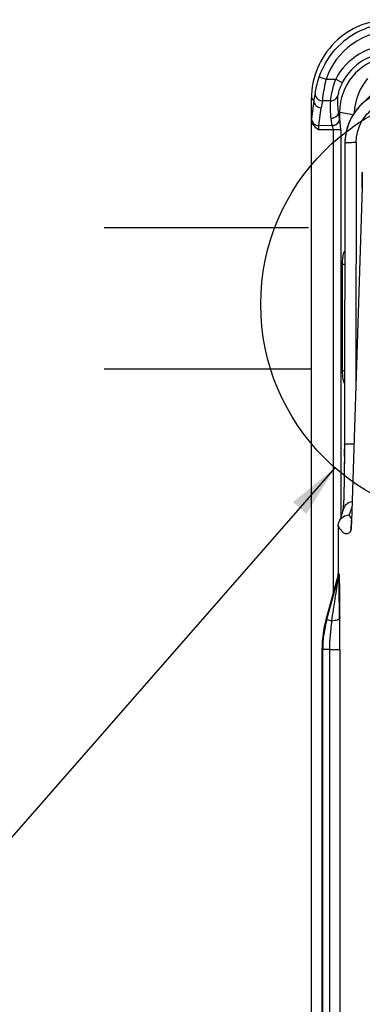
# Model space of a CAD drawing. Header units: inches. Extents: x 0 to 117, y 0 to 83.
# Tile 63 of 74: x 73.18 to 74.38, y 52.77 to 56.22. Entities that reach past the tile are written whole.
import ezdxf

# ---------------------------------------------------------------- set-up
doc = ezdxf.new("R2010")
doc.units = ezdxf.units.IN
doc.header["$LTSCALE"] = 6.431102
doc.header["$MEASUREMENT"] = 0
doc.linetypes.add('CENTER', pattern=[0.6, 0.375, -0.075, 0.075, -0.075])
doc.layers.get('0').update_dxf_attribs({"linetype": 'CONTINUOUS'})
doc.layers.add('DEFAULT_1', color=7, linetype='CENTER')
doc.styles.get("Standard").update_dxf_attribs({"font": 'txt', "width": 0.8})
doc.dimstyles.get("Standard").update_dxf_attribs({"dimtxt": 0.78125, "dimasz": 0.1875, "dimexe": 0.18, "dimexo": 0.0625, "dimgap": 0.09, "dimtad": 1, "dimdec": 1, "dimzin": 4, "dimdsep": 46, "dimtxsty": 'STANDARD', "dimblk": '_FILLED', "dimblk1": '_FILLED', "dimblk2": '_FILLED', "dimcen": 0.09, "dimadec": 0, "dimazin": 0, "dimtp": 0.1, "dimtm": 0.1, "dimtfac": 1, "dimtdec": 1, "dimtofl": 0, "dimtmove": 0, "dimatfit": 3, "dimldrblk": '_FILLED', "dimfxl": 1, "dimtolj": 1, "dimtzin": 4, "dimarcsym": 0})

# ---------------------------------------------------------------- blocks, each defined once
blk = doc.blocks.new('_FILLED')
at = {"color": 0, "linetype": 'BYBLOCK'}
blk.add_solid([(0, 0), (-1, 0.167), (-1, -0.167)], dxfattribs=at)

msp = doc.modelspace()

# ---------------------------------------------------------------- linework, layer by layer
at = {"color": 7, "linetype": 'CONTINUOUS'}
for p, q in [((74.2302, 56.0159), (74.2544, 56.0077)), ((74.2544, 56.0077), (74.2877, 56.0077)), ((74.2877, 56.0077), (74.3107, 55.9957)), ((74.3755, 55.9168), (74.4364, 55.9777)), ((74.2027, 36.8471), (74.2027, 55.9408)), ((74.2027, 55.9408), (74.2111, 55.932)), ((74.2111, 55.932), (74.2029, 55.8696)), ((74.2702, 55.9316), (74.2413, 55.9316)), ((74.2285, 55.8449), (74.2366, 55.9073)), ((74.3009, 55.87), (74.2977, 55.895)), ((74.3011, 55.892), (74.2977, 55.895)), ((74.3011, 55.892), (74.3011, 55.867)), ((74.3011, 55.892), (74.349, 55.8836)), ((74.3754, 55.9168), (74.3694, 55.9105)), ((74.377, 55.9183), (74.3754, 55.9168)), ((74.2027, 55.8676), (74.2029, 55.8696)), ((74.2749, 55.8447), (74.2717, 55.8699)), ((74.3011, 55.867), (74.3009, 55.87)), ((74.3051, 55.8297), (74.2274, 55.8297)), ((74.2749, 55.8447), (74.2285, 55.8449)), ((74.2796, 54.2072), (74.2796, 55.8297)), ((74.3051, 55.8297), (74.3051, 54.4719)), ((74.3199, 55.783), (74.318, 54.6873)), ((74.3199, 55.783), (74.3199, 55.7829)), ((74.3593, 55.7853), (74.3579, 54.9373)), ((74.3803, 55.6532), (74.3801, 55.6417)), ((74.3806, 55.672), (74.3803, 55.6532)), ((74.3807, 55.6814), (74.3806, 55.672)), ((74.3807, 55.6814), (74.3807, 55.681)), ((74.3797, 55.6277), (74.3428, 54.459)), ((74.3801, 55.6417), (74.3797, 55.6277)), ((74.3797, 55.6264), (74.3797, 55.6277)), ((74.3117, 54.9876), (74.3117, 55.3589)), ((74.3192, 55.3589), (74.3117, 55.3589)), ((74.3117, 54.9876), (74.3186, 54.9876)), ((74.3182, 54.7287), (74.3182, 54.7288)), ((74.3182, 54.7287), (74.3182, 54.714)), ((74.318, 54.6873), (74.3177, 54.6468)), ((74.3181, 54.6874), (74.318, 54.6801)), ((74.3182, 54.714), (74.3182, 54.7113)), ((74.3177, 54.6468), (74.3173, 54.6145)), ((74.3168, 54.5892), (74.3164, 54.5697)), ((74.3173, 54.6145), (74.3168, 54.5892)), ((74.316, 54.555), (74.3156, 54.5419)), ((74.3164, 54.5697), (74.316, 54.555)), ((74.3145, 54.5154), (74.3142, 54.5117)), ((74.3147, 54.5195), (74.3145, 54.5154)), ((74.3149, 54.5239), (74.3147, 54.5195)), ((74.3152, 54.5306), (74.3149, 54.5239)), ((74.3155, 54.5379), (74.3152, 54.5306)), ((74.3156, 54.5419), (74.3155, 54.5379)), ((74.3101, 54.4876), (74.3084, 54.482)), ((74.3119, 54.4937), (74.3101, 54.4876)), ((74.3135, 54.4996), (74.3119, 54.4937)), ((74.3137, 54.5032), (74.3135, 54.5018)), ((74.3135, 54.4996), (74.3135, 54.4994)), ((74.3138, 54.5048), (74.3137, 54.5032)), ((74.3139, 54.5066), (74.3138, 54.5048)), ((74.314, 54.5085), (74.3139, 54.5066)), ((74.3142, 54.5117), (74.314, 54.5085)), ((74.3397, 54.4736), (74.3349, 54.4817)), ((74.3431, 54.4688), (74.3397, 54.4736)), ((74.3421, 54.4439), (74.342, 54.441)), ((74.3423, 54.4471), (74.3421, 54.4439)), ((74.3425, 54.4507), (74.3423, 54.4471)), ((74.3428, 54.459), (74.3425, 54.4507)), ((74.343, 54.4649), (74.343, 54.4636)), ((74.2965, 54.4425), (74.2965, 54.2758)), ((74.3416, 54.4363), (74.3415, 54.4351)), ((74.3417, 54.4377), (74.3416, 54.4363)), ((74.3418, 54.4393), (74.3417, 54.4377)), ((74.342, 54.441), (74.3418, 54.4393)), ((74.2965, 54.2758), (74.299, 54.2758)), ((74.254, 54.1158), (74.2943, 54.2599)), ((74.2566, 54.1158), (74.2968, 54.2599)), ((74.2943, 54.2599), (74.2968, 54.2599)), ((74.254, 54.1158), (74.2566, 54.1158)), ((74.2566, 54.1158), (74.2737, 54.111)), ((74.2395, 54.0104), (74.2395, 27.3203)), ((74.2421, 54.0101), (74.2395, 54.0101)), ((74.2421, 27.3207), (74.2421, 54.0101)), ((74.2659, 54.01), (74.2421, 54.01)), ((74.2659, 54.01), (74.2659, 27.3208)), ((74.2659, 54.01), (74.3017, 54.01)), ((74.3017, 54.01), (74.3017, 27.3208))]:
    msp.add_line(p, q, dxfattribs=at)
for points in [[(74.3694, 55.9105), (74.3637, 55.904), (74.3583, 55.8971), (74.3532, 55.8901), (74.3485, 55.8828), (74.344, 55.8753), (74.34, 55.8676), (74.3362, 55.8597), (74.3329, 55.8517), (74.3299, 55.8434), (74.3273, 55.8351), (74.3251, 55.8266), (74.3232, 55.8181), (74.3218, 55.8094), (74.3207, 55.8007), (74.3201, 55.792), (74.3199, 55.783)], [(74.3084, 54.482), (74.3068, 54.4769), (74.3052, 54.4722), (74.3037, 54.468), (74.3023, 54.4642), (74.3009, 54.4609), (74.2998, 54.4583)], [(74.3135, 54.5018), (74.3134, 54.5007), (74.3134, 54.5001), (74.3133, 54.4997), (74.3133, 54.4992), (74.3132, 54.4988), (74.3132, 54.4985), (74.3132, 54.4983)], [(74.3415, 54.4351), (74.3415, 54.4341), (74.3414, 54.4336), (74.3414, 54.4332), (74.3413, 54.4329), (74.3413, 54.4326), (74.3413, 54.4323), (74.3412, 54.4321), (74.3412, 54.432), (74.3412, 54.432)]]:
    msp.add_lwpolyline(points, dxfattribs=at)
msp.add_circle((74.7858, 55.219), 0.7604, dxfattribs=at)
for centre, radius, start, end in [((74.491, 55.9275), 0.2754, 89.9966, 134.9889), ((74.4909, 55.9276), 0.2498, 89.9697, 161.2868), ((74.4849, 55.9045), 0.2226, 89.9779, 152.3732), ((74.4849, 55.9045), 0.1966, 89.9681, 152.3787), ((74.4987, 55.8913), 0.1975, 101.1952, 179.7977), ((74.5471, 55.8828), 0.1946, 139.3509, 178.0229), ((74.5093, 55.7831), 0.1892, 90.0101, 134.3747), ((74.4351, 55.9058), 0.2256, 172.7334, 173.3299), ((74.4408, 55.905), 0.2313, 166.4607, 172.7097), ((74.4409, 55.8806), 0.206, 165.6504, 172.5425), ((74.5103, 55.7822), 0.1906, 142.5967, 149.6559), ((74.5102, 55.7823), 0.1904, 142.2385, 142.5949), ((74.5095, 55.7828), 0.1896, 135.0102, 142.2424), ((74.2266, 55.8699), 0.0237, 180.6006, 190.6398), ((74.5086, 55.7832), 0.1886, 150.1095, 157.2236), ((74.5097, 55.7826), 0.1899, 149.6607, 150.1158), ((74.512, 55.7822), 0.1921, 165.175, 172.2927), ((74.5115, 55.7823), 0.1917, 164.7876, 165.1732), ((74.5097, 55.7828), 0.1898, 157.6949, 164.7992), ((74.5069, 55.784), 0.1867, 157.2368, 157.6765), ((74.5085, 55.7826), 0.1886, 172.4815, 179.9058), ((74.511, 55.7823), 0.1911, 172.2977, 172.498), ((71.7166, 55.7043), 2.6642, 358.5661, 359.3476), ((72.0688, 55.7011), 2.312, 359.326, 359.4647), ((72.5575, 55.6834), 1.8231, 358.2091, 358.382), ((72.389, 55.6882), 1.9916, 358.3817, 358.5454), ((64.8854, 54.7437), 9.4328, 359.65832, 359.80352), ((74.0276, 54.5238), 0.2869, 354.967, 355.7466), ((73.5439, 54.4846), 0.7994, 356.9728, 357.9297), ((72.9984, 54.5059), 1.3453, 357.861, 358.1992), ((74.2372, 54.2759), 0.0593, 344.4382, 359.9645), ((74.2396, 54.2759), 0.0594, 344.4517, 359.9643), ((74.6349, 54.0097), 0.3954, 164.436, 179.9361), ((74.6359, 54.0099), 0.3938, 164.405, 172.1232), ((74.9512, 54.0084), 0.6853, 171.3894, 179.8706), ((55.7232, 54.021), 18.5786, 359.96595, 0.30445), ((74.6362, 54.0099), 0.3941, 172.1292, 179.9908)]:
    msp.add_arc(centre, radius, start, end, dxfattribs=at)
for points, knots in [([(74.4785, 56.2158), (74.4426, 56.2158), (74.3702, 56.2016), (74.2786, 56.1405), (74.2171, 56.0491), (74.2027, 55.9767), (74.2027, 55.9408)], [0, 0, 0, 0, 0.250053, 0.499986, 0.749921, 1, 1, 1, 1]), ([(74.2159, 55.9592), (74.2176, 55.9666), (74.2209, 55.9859), (74.2263, 56.0047), (74.2302, 56.0159)], [0, 0, 0, 0, 0.391648, 1, 1, 1, 1]), ([(74.2413, 55.9316), (74.2418, 55.9352), (74.2454, 55.9607), (74.2494, 55.9861), (74.2544, 56.0077)], [0, 0, 0, 0, 0.14002, 1, 1, 1, 1]), ([(74.2702, 55.9316), (74.2708, 55.9413), (74.2756, 55.967), (74.2823, 55.9923), (74.2877, 56.0077)], [0, 0, 0, 0, 0.371714, 1, 1, 1, 1]), ([(74.3107, 55.9957), (74.306, 55.9866), (74.3, 55.9718), (74.296, 55.9562), (74.2954, 55.9505)], [0, 0, 0, 0, 0.638038, 1, 1, 1, 1]), ([(74.2111, 55.932), (74.2111, 55.9257), (74.2168, 55.9125), (74.2301, 55.9074), (74.2366, 55.9073)], [0, 0, 0, 0, 0.494044, 1, 1, 1, 1]), ([(74.2159, 55.9592), (74.2152, 55.9525), (74.2203, 55.9378), (74.2344, 55.9318), (74.2413, 55.9316)], [0, 0, 0, 0, 0.494497, 1, 1, 1, 1]), ([(74.2702, 55.9316), (74.2758, 55.9316), (74.2873, 55.9352), (74.294, 55.9452), (74.2954, 55.9505)], [0, 0, 0, 0, 0.505218, 1, 1, 1, 1]), ([(74.3593, 55.7853), (74.3593, 55.8048), (74.3672, 55.8442), (74.4005, 55.894), (74.4503, 55.9275), (74.4897, 55.9354), (74.5093, 55.9353)], [0, 0, 0, 0, 0.249824, 0.499752, 0.749814, 1, 1, 1, 1]), ([(74.2977, 55.895), (74.2976, 55.8886), (74.2918, 55.8751), (74.2783, 55.8699), (74.2717, 55.8699)], [0, 0, 0, 0, 0.49381, 1, 1, 1, 1]), ([(74.2274, 55.8297), (74.2213, 55.8345), (74.2091, 55.8443), (74.2027, 55.8599), (74.2027, 55.8676)], [0, 0, 0, 0, 0.503, 1, 1, 1, 1]), ([(74.2063, 55.8576), (74.2085, 55.8538), (74.2151, 55.8473), (74.224, 55.845), (74.2285, 55.8449)], [0, 0, 0, 0, 0.496702, 1, 1, 1, 1]), ([(74.2748, 55.8449), (74.2814, 55.8449), (74.295, 55.8501), (74.3009, 55.8636), (74.3009, 55.87)], [0, 0, 0, 0, 0.505772, 1, 1, 1, 1]), ([(74.3011, 55.867), (74.3008, 55.861), (74.2945, 55.8485), (74.2812, 55.8444), (74.2749, 55.8448)], [0, 0, 0, 0, 0.488761, 1, 1, 1, 1]), ([(74.3051, 55.8297), (74.3051, 55.8334), (74.3048, 55.8459), (74.3036, 55.8585), (74.3011, 55.867)], [0, 0, 0, 0, 0.295708, 1, 1, 1, 1]), ([(74.2285, 55.8449), (74.2279, 55.8431), (74.2277, 55.838), (74.2274, 55.8329), (74.2274, 55.8297)], [0, 0, 0, 0, 0.371118, 1, 1, 1, 1]), ([(74.2796, 55.8297), (74.2794, 55.8329), (74.2788, 55.8381), (74.2766, 55.8434), (74.2749, 55.8447)], [0, 0, 0, 0, 0.595753, 1, 1, 1, 1]), ([(74.3593, 55.7853), (74.354, 55.7853), (74.3447, 55.7852), (74.3338, 55.7849), (74.3272, 55.7844), (74.3235, 55.7841), (74.3215, 55.7836), (74.3199, 55.7833), (74.3199, 55.783)], [0, 0, 0, 0, 0.40172, 0.704963, 0.818019, 0.911308, 0.974376, 1, 1, 1, 1]), ([(74.3117, 55.3589), (74.3117, 55.3644), (74.312, 55.3748), (74.3134, 55.3888), (74.3155, 55.3988), (74.3177, 55.4043), (74.3193, 55.4056)], [0, 0, 0, 0, 0.347409, 0.652599, 0.876019, 1, 1, 1, 1]), ([(74.3185, 54.9417), (74.3172, 54.9433), (74.3152, 54.9489), (74.3123, 54.9642), (74.3117, 54.9777), (74.3117, 54.9876)], [0, 0, 0, 0, 0.138703, 0.367213, 1, 1, 1, 1]), ([(74.3182, 54.7288), (74.3182, 54.729), (74.3193, 54.7293), (74.3209, 54.7297), (74.324, 54.73), (74.3298, 54.7305), (74.3391, 54.7309), (74.347, 54.731), (74.3514, 54.7311)], [0, 0, 0, 0, 0.022603, 0.078367, 0.16754, 0.288124, 0.608087, 1, 1, 1, 1]), ([(74.318, 54.6801), (74.3178, 54.6437), (74.3169, 54.5845), (74.3154, 54.5253), (74.3137, 54.5026)], [0, 0, 0, 0, 0.614975, 1, 1, 1, 1]), ([(74.345, 54.528), (74.3377, 54.5268), (74.3235, 54.5201), (74.3154, 54.5067), (74.3135, 54.4996)], [0, 0, 0, 0, 0.500741, 1, 1, 1, 1]), ([(74.2998, 54.4583), (74.3028, 54.465), (74.3127, 54.477), (74.3275, 54.4815), (74.3349, 54.4817)], [0, 0, 0, 0, 0.499745, 1, 1, 1, 1]), ([(74.3348, 54.4817), (74.3356, 54.4836), (74.3392, 54.492), (74.3422, 54.5006), (74.3443, 54.5074)], [0, 0, 0, 0, 0.223272, 1, 1, 1, 1]), ([(74.2965, 54.4425), (74.2996, 54.4368), (74.3055, 54.4274), (74.3167, 54.4169), (74.3301, 54.4154), (74.337, 54.4203), (74.34, 54.4232)], [0, 0, 0, 0, 0.341476, 0.584986, 0.777211, 1, 1, 1, 1]), ([(74.34, 54.4232), (74.3404, 54.4236), (74.3406, 54.4256), (74.3413, 54.4292), (74.3417, 54.4352), (74.342, 54.4397), (74.3421, 54.4424)], [0, 0, 0, 0, 0.088078, 0.285477, 0.59088, 1, 1, 1, 1]), ([(74.299, 54.2758), (74.2995, 54.2751), (74.2992, 54.2721), (74.2998, 54.2667), (74.2999, 54.2588), (74.3003, 54.2463), (74.3005, 54.2295), (74.3008, 54.2085), (74.301, 54.1868), (74.3013, 54.1571), (74.3014, 54.1347), (74.3015, 54.1197)], [0, 0, 0, 0, 0.015736, 0.054162, 0.107286, 0.165884, 0.294508, 0.430278, 0.569939, 0.711901, 1, 1, 1, 1]), ([(74.2737, 54.111), (74.2778, 54.1367), (74.2838, 54.1751), (74.291, 54.2197), (74.2942, 54.2417), (74.2961, 54.2529), (74.2964, 54.2579), (74.2968, 54.2599)], [0, 0, 0, 0, 0.517912, 0.774155, 0.899233, 0.959048, 1, 1, 1, 1]), ([(74.3006, 54.1204), (74.3006, 54.1329), (74.3003, 54.1801), (74.3001, 54.2273), (74.2992, 54.2621)], [0, 0, 0, 0, 0.263658, 1, 1, 1, 1]), ([(74.2737, 54.111), (74.2804, 54.1118), (74.2893, 54.1132), (74.2985, 54.1164), (74.3013, 54.1186), (74.3015, 54.1197)], [0, 0, 0, 0, 0.681308, 0.88662, 1, 1, 1, 1])]:
    msp.add_open_spline(points, degree=3, knots=knots, dxfattribs=at)
for points in [[(74.2302, 56.0159), (74.2436, 56.0555), (74.2668, 56.0928), (74.2963, 56.1223)], [(74.2717, 55.8699), (74.2691, 55.8903), (74.2685, 55.9111), (74.2702, 55.9316)], [(74.2977, 55.895), (74.295, 55.9133), (74.2942, 55.932), (74.2954, 55.9505)], [(74.2033, 55.8655), (74.2038, 55.8628), (74.2048, 55.86), (74.2063, 55.8576)], [(74.2965, 54.4425), (74.2965, 54.4479), (74.2977, 54.4534), (74.2998, 54.4583)], [(74.3413, 54.433), (74.3405, 54.4298), (74.3401, 54.4265), (74.34, 54.4232)]]:
    msp.add_open_spline(points, degree=3, dxfattribs=at)
at = {"layer": 'DEFAULT_1', "color": 7, "linetype": 'CENTER'}
for p, q in [((73.4768, 55.4882), (74.1923, 55.4882)), ((73.4768, 54.993), (74.2018, 54.993))]:
    msp.add_line(p, q, dxfattribs=at)

# ---------------------------------------------------------------- leaders
at = {"color": 7, "linetype": 'CONTINUOUS'}
msp.add_leader([(74.285, 54.6468), (72.0955, 52.1449), (70.8455, 52.1449)], dimstyle='STANDARD', override={"dimtad": 0}, dxfattribs=at)

doc.saveas('drawing.dxf')
